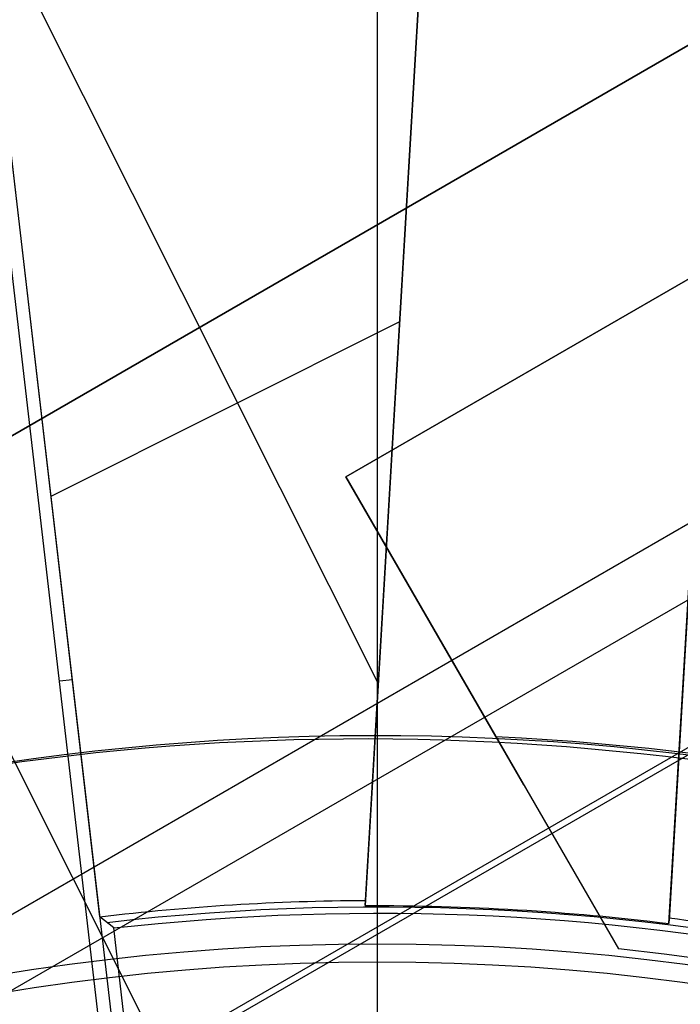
# Model space of a CAD drawing. Extents: x 19329 to 20306, y -2029 to -1182.
# Tile 27 of 66: x 19814 to 19821, y -1689 to -1680. Entities that reach past the tile are written whole.
import ezdxf

# ---------------------------------------------------------------- set-up
doc = ezdxf.new("R2010")
doc.units = 0
doc.layers.get('0').update_dxf_attribs({"linetype": 'CONTINUOUS'})
doc.layers.add('COLOR', color=7, linetype='CONTINUOUS')
doc.layers.add('LUZ', color=7, linetype='CONTINUOUS')

msp = doc.modelspace()

# ---------------------------------------------------------------- linework, layer by layer
for p, q in [((19839.6943862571, -1673.828211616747, 105.1250029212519), (19773.96714813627, -1711.7758502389, 105.1250029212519)), ((19837.13055058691, -1676.057036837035, 51.12500292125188), (19777.17928523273, -1710.669916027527, 51.12500292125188)), ((19837.78530688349, -1677.134834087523, 199.6250029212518), (19777.78530688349, -1711.7758502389, 199.6250029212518)), ((19837.72252590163, -1677.243573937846, 200.6250029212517), (19777.9108688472, -1711.7758502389, 200.6250029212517)), ((19785.29973529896, -1700.509189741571, 258.0844421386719), (19824.27087846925, -1678.009189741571, 258.0844421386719)), ((19824.27087846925, -1678.009189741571, 261.0844421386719), (19785.29973529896, -1700.50918974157, 261.0844421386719)), ((19824.27087846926, -1678.00918974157, 259.5844421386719), (19785.29973529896, -1700.50918974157, 259.5844421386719)), ((19822.77795235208, -1681.180532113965, 212.0844421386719), (19817.4766498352, -1684.24124054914, 212.0844421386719)), ((19817.4766498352, -1684.24124054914, 218.0844421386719), (19822.77795235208, -1681.180532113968, 218.0844421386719)), ((19817.4766498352, -1684.241240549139, 215.0844421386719), (19822.77795235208, -1681.180532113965, 215.0844421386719)), ((19820.12730109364, -1682.710886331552, 218.0844421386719), (19820.12730109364, -1682.710886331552, 212.0844421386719)), ((19817.4766498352, -1684.24124054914, 212.0844421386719), (19817.4766498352, -1684.24124054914, 218.0844421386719)), ((19817.4766498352, -1684.24124054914, 212.0844421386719), (19820.16603761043, -1688.899396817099, 212.0844421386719)), ((19818.95583712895, -1686.803268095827, 218.0844421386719), (19817.4766498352, -1684.24124054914, 218.0844421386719)), ((19819.23055265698, -1687.279089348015, 215.0844421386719), (19817.47664983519, -1684.241240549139, 215.0844421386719)), ((19818.82134372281, -1686.57031868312, 212.0844421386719), (19818.82134372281, -1686.57031868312, 218.0844421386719))]:
    msp.add_line(p, q)
at = {"extrusion": (0.1124755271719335, 0.194813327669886, 0.9743700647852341)}
msp.add_lwpolyline([(-18054.37167406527, -8257.823916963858), (-18054.88222366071, -8257.51494856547), (-18055.39076947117, -8257.201283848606), (-18055.89725107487, -8256.882941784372), (-18056.4016082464, -8256.559942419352), (-18056.90378097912, -8256.232306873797), (-18057.40370950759, -8255.900057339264), (-18057.90133433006, -8255.563217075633), (-18058.39659623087, -8255.221810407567), (-18058.88943630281, -8254.87586272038), (-18059.37979596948, -8254.525400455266), (-18059.86761700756, -8254.170451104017), (-18060.35284156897, -8253.811043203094), (-18060.83541220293, -8253.447206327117), (-18061.31527187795, -8253.07897108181), (-18061.79236400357, -8252.706369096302), (-18062.26663245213, -8252.3294330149), (-18062.73802158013, -8251.948196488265), (-18063.2064762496, -8251.562694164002), (-18063.67194184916, -8251.172961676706), (-18064.13436431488, -8250.779035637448), (-18064.59369015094, -8250.380953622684), (-18065.04986644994, -8249.978754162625), (-18065.50284091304, -8249.572476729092), (-18065.95256186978, -8249.16216172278), (-18066.39897829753, -8248.747850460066), (-18066.84203984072, -8248.32958515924), (-18067.28169682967, -8247.90740892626), (-18067.71790029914, -8247.481365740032), (-18068.1506020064, -8247.051500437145), (-18068.57975444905, -8246.617858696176), (-18069.00531088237, -8246.180487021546), (-18069.42722533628, -8245.73943272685), (-18069.84545263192, -8245.294743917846), (-18070.25994839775, -8244.846469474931), (-18070.67066908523, -8244.394659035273), (-18071.07757198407, -8243.939362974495), (-18071.48061523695, -8243.480632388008), (-18071.87975785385, -8243.018519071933), (-18072.27495972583, -8242.55307550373), (-18072.66618163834, -8242.084354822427), (-18073.05338528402, -8241.61241080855), (-18073.436533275, -8241.137297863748), (-18073.81558915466, -8240.659070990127), (-18074.19051740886, -8240.177785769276), (-18074.56128347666, -8239.693498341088), (-18074.9278537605, -8239.206265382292), (-18075.29019563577, -8238.716144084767), (-18075.64827745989, -8238.223192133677), (-18076.00206858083, -8237.727467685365), (-18076.35153934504, -8237.229029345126), (-18076.69666110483, -8236.727936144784), (-18077.03740622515, -8236.224247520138), (-18077.37374808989, -8235.718023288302), (-18077.70566110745, -8235.209323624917), (-18078.03312071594, -8234.698209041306), (-18078.35610338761, -8234.184740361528), (-18078.67458663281, -8233.668978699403), (-18078.98854900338, -8233.150985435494), (-18079.29797009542, -8232.630822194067), (-18079.60283055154, -8232.108550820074), (-18079.90311206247, -8231.584233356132), (-18080.19879736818, -8231.057932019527), (-18080.48987025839, -8230.529709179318), (-18080.77631557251, -8229.999627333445), (-18081.05811919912, -8229.467749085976), (-18081.33526807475, -8228.934137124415), (-18081.60775018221, -8228.398854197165), (-18081.87555454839, -8227.861963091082), (-18082.1386712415, -8227.323526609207), (-18082.39709136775, -8226.783607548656), (-18082.65080706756, -8226.242268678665), (-18082.89981151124, -8225.699572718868), (-18083.14409889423, -8225.15558231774), (-18083.38366443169, -8224.61036003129), (-18083.61850435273, -8224.063968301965), (-18083.8486158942, -8223.51646943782), (-18084.07399729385, -8222.967925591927), (-18084.29464778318, -8222.418398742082), (-18084.51056757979, -8221.867950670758), (-18084.7217578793, -8221.316642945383), (-18084.92822084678, -8220.764536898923), (-18085.1299596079, -8220.211693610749), (-18085.32697823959, -8219.658173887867), (-18085.51928176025, -8219.104038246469), (-18085.70687611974, -8218.549346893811), (-18085.88976818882, -8217.994159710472), (-18086.06796574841, -8217.438536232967), (-18086.24147747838, -8216.882535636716), (-18086.41031294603, -8216.326216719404), (-18086.57448259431, -8215.769637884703), (-18086.73399772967, -8215.212857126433), (-18086.88887050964, -8214.655932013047), (-18087.03911393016, -8214.098919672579), (-18087.1847418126, -8213.541876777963), (-18087.32576879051, -8212.984859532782), (-18087.46221029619, -8212.427923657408), (-18087.59408254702, -8211.871124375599), (-18087.72140253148, -8211.314516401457), (-18087.84418799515, -8210.758153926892), (-18087.96245742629, -8210.202090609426), (-18088.07623004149, -8209.646379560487), (-18088.18552577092, -8209.091073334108), (-18088.29036524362, -8208.536223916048), (-18088.39076977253, -8207.981882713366), (-18088.48676133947, -8207.428100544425), (-18088.57836257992, -8206.874927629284), (-18088.66559676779, -8206.322413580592), (-18088.74848780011, -8205.77060739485), (-18088.82706018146, -8205.21955744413), (-18088.90133900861, -8204.669311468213), (-18088.97134995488, -8204.119916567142), (-18089.03711925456, -8203.571419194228), (-18089.09867368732, -8203.023865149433), (-18089.15604056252, -8202.477299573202), (-18089.20924770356, -8201.931766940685), (-18089.25832343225, -8201.387311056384), (-18089.30329655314, -8200.843975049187), (-18089.34419633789, -8200.301801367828), (-18089.38105250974, -8199.76083177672), (-18089.41389522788, -8199.221107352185), (-18089.44275507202, -8198.682668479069), (-18089.46766302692, -8198.14555484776), (-18089.48865046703, -8197.609805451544), (-18089.50574914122, -8197.075458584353), (-18089.51899115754, -8196.542551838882), (-18089.52840896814, -8196.011122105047), (-18089.53403535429, -8195.481205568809), (-18089.5359034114, -8194.952837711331), (-18089.53410419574, -8194.434296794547), (-18089.52868554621, -8193.914263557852), (-18089.51961616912, -8193.392771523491), (-18089.50686506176, -8192.869854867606), (-18089.49040152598, -8192.3455484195), (-18089.4701951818, -8191.819887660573), (-18089.4462159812, -8191.29290872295), (-18089.41843422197, -8190.764648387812), (-18089.38682056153, -8190.235144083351), (-18089.35134603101, -8189.704433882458), (-18089.31198204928, -8189.172556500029), (-18089.26870043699, -8188.63955128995), (-18089.22147343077, -8188.105458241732), (-18089.17027369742, -8187.570317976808), (-18089.11507434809, -8187.034171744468), (-18089.05584895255, -8186.497061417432), (-18088.99257155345, -8185.95902948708), (-18088.92521668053, -8185.4201190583), (-18088.85375936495, -8184.880373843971), (-18088.77817515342, -8184.339838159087), (-18088.69844012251, -8183.798556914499), (-18088.61453089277, -8183.256575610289), (-18088.52642464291, -8182.713940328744), (-18088.43409912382, -8182.170697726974), (-18088.33753267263, -8181.62689502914), (-18088.23670422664, -8181.082580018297), (-18088.13159333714, -8180.537801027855), (-18088.02218018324, -8179.992606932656), (-18087.90844558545, -8179.447047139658), (-18087.79037101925, -8178.901171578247), (-18087.66793862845, -8178.355030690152), (-18087.54113123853, -8177.808675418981), (-18087.40993236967, -8177.262157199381), (-18087.27432624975, -8176.715527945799), (-18087.1342978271, -8176.168840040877), (-18086.9898327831, -8175.622146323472), (-18086.84091754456, -8175.075500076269), (-18086.68753929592, -8174.528955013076), (-18086.52968599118, -8173.982565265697), (-18086.3673463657, -8173.436385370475), (-18086.20050994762, -8172.890470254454), (-18086.02916706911, -8172.344875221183), (-18085.85330887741, -8171.799655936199), (-18085.67292734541, -8171.254868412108), (-18085.48801528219, -8170.710568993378), (-18085.29856634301, -8170.166814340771), (-18085.10457503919, -8169.623661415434), (-18084.90603674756, -8169.081167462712), (-18084.70294771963, -8168.539389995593), (-18084.49530509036, -8167.998386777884), (-18084.28310688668, -8167.458215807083), (-18084.06635203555, -8166.918935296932), (-18083.84504037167, -8166.380603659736), (-18083.61917264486, -8165.843279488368), (-18083.38875052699, -8165.307021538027), (-18083.15377661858, -8164.771888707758), (-18082.91425445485, -8164.237940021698), (-18082.67018851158, -8163.705234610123), (-18082.42158421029, -8163.173831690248), (-18082.16844792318, -8162.643790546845), (-18081.91078697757, -8162.115170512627), (-18081.64860965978, -8161.588030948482), (-18081.38192521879, -8161.062431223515), (-18081.11074386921, -8160.538430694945), (-18080.83507679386, -8160.016088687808), (-18080.55493614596, -8159.495464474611), (-18080.27033505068, -8158.976617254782), (-18079.98128760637, -8158.459606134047), (-18079.68780888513, -8157.944490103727), (-18079.38991493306, -8157.431328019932), (-18079.08762276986, -8156.920178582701), (-18078.78095038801, -8156.41110031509), (-18078.46991675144, -8155.904151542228), (-18078.15454179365, -8155.399390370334), (-18077.83484641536, -8154.896874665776), (-18077.51085248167, -8154.39666203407), (-18077.1825828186, -8153.898809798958), (-18076.85006120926, -8153.403374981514), (-18076.51331238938, -8152.910414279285), (-18076.17236204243, -8152.419984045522), (-18075.82723679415, -8151.932140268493), (-18075.47796420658, -8151.446938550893), (-18075.12457277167, -8150.964434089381), (-18074.76709190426, -8150.484681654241), (-18074.40555193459, -8150.007735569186), (-18074.03998410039, -8149.533649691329), (-18073.67042053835, -8149.062477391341), (-18073.29689427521, -8148.594271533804), (-18072.91943921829, -8148.12908445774), (-18072.53809014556, -8147.666967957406), (-18072.15288269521, -8147.207973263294), (-18071.76385335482, -8146.752151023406), (-18071.37103944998, -8146.29955128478), (-18070.97447913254, -8145.850223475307), (-18070.57421136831, -8145.404216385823), (-18070.1702759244, -8144.961578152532), (-18069.76271335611, -8144.522356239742), (-18069.35156499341, -8144.086597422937), (-18068.93687292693, -8143.654347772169), (-18068.51867999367, -8143.225652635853), (-18068.09702976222, -8142.800556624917), (-18067.67196651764, -8142.379103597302), (-18067.24353524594, -8141.961336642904), (-18066.81178161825, -8141.547298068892), (-18066.37675197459, -8141.137029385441), (-18065.93849330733, -8140.730571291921), (-18065.49705324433, -8140.327963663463), (-18065.05248003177, -8139.929245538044), (-18064.60482251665, -8139.534455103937), (-18064.15413012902, -8139.143629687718), (-18063.70045286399, -8138.756805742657), (-18063.24384126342, -8138.374018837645), (-18062.78434639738, -8137.995303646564), (-18062.32201984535, -8137.620693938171), (-18061.85691367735, -8137.250222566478), (-18061.38908043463, -8136.883921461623), (-18060.91857311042, -8136.521821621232), (-18060.4454451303, -8136.163953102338), (-18059.96975033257, -8135.810345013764), (-18059.49154294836, -8135.461025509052), (-18059.01087758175, -8135.116021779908), (-18058.5278091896, -8134.77536005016), (-18058.04239306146, -8134.439065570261), (-18057.55468479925, -8134.107162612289), (-18057.06474029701, -8133.779674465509), (-18056.57261572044, -8133.456623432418), (-18056.07836748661, -8133.138030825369), (-18055.58205224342, -8132.823916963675)], dxfattribs=at)
at = {"extrusion": (0.1124755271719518, 0.1948133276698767, 0.9743700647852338)}
msp.add_lwpolyline([(-18053.46081628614, -8132.823916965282), (-18053.98188590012, -8133.128708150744), (-18054.50100556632, -8133.438358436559), (-18055.01811201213, -8133.752850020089), (-18055.53314213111, -8134.072163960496), (-18056.04603300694, -8134.396280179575), (-18056.5567219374, -8134.725177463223), (-18057.06514645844, -8135.058833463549), (-18057.5712443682, -8135.397224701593), (-18058.07495375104, -8135.740326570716), (-18058.57621300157, -8136.088113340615), (-18059.07496084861, -8136.440558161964), (-18059.57113637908, -8136.797633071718), (-18060.06467906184, -8137.159308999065), (-18060.55552877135, -8137.525555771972), (-18061.04362581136, -8137.896342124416), (-18061.52891093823, -8138.271635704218), (-18062.01132538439, -8138.651403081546), (-18062.49081088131, -8139.035609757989), (-18062.96730968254, -8139.424220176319), (-18063.44076458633, -8139.817197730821), (-18063.91111895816, -8140.214504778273), (-18064.37831675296, -8140.616102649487), (-18064.84230253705, -8141.021951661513), (-18065.30302150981, -8141.432011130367), (-18065.76041952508, -8141.846239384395), (-18066.21444311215, -8142.264593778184), (-18066.66503949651, -8142.687030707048), (-18067.11215662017, -8143.113505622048), (-18067.55574316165, -8143.543973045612), (-18067.99574855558, -8143.978386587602), (-18068.43212301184, -8144.416698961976), (-18068.86481753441, -8144.858862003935), (-18069.29378393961, -8145.304826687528), (-18069.71897487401, -8145.754543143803), (-18070.1403438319, -8146.207960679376), (-18070.5578451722, -8146.665027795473), (-18070.9714341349, -8147.125692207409), (-18071.38106685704, -8147.589900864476), (-18071.78670038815, -8148.057599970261), (-18072.18829270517, -8148.528735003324), (-18072.58580272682, -8149.003250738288), (-18072.97919032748, -8149.481091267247), (-18073.36841635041, -8149.96220002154), (-18073.7534426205, -8150.446519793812), (-18074.13423195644, -8150.933992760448), (-18074.51074818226, -8151.424560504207), (-18074.88295613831, -8151.918164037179), (-18075.25082169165, -8152.414743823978), (-18075.61431174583, -8152.914239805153), (-18075.97339425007, -8153.416591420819), (-18076.32803820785, -8153.921737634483), (-18076.67821368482, -8154.429616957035), (-18077.0238918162, -8154.940167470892), (-18077.36504481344, -8155.453326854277), (-18077.70164597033, -8155.969032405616), (-18078.03366966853, -8156.487221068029), (-18078.36109138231, -8157.007829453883), (-18078.6838876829, -8157.53079386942), (-18079.00203624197, -8158.056050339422), (-18079.31551583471, -8158.583534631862), (-18079.62430634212, -8159.113182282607), (-18079.92838875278, -8159.644928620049), (-18080.22774516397, -8160.178708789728), (-18080.52235878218, -8160.714457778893), (-18080.81221392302, -8161.252110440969), (-18081.09729601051, -8161.791601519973), (-18081.37759157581, -8162.332865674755), (-18081.65308825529, -8162.875837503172), (-18081.92377478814, -8163.420451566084), (-18082.18964101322, -8163.966642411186), (-18082.45067786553, -8164.514344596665), (-18082.70687737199, -8165.063492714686), (-18082.9582326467, -8165.614021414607), (-18083.20473788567, -8166.165865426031), (-18083.44638836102, -8166.718959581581), (-18083.68318041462, -8167.273238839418), (-18083.91511145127, -8167.828638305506), (-18084.14217993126, -8168.385093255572), (-18084.36438536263, -8168.94253915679), (-18084.58172829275, -8169.500911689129), (-18084.79421029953, -8170.060146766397), (-18085.00183398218, -8170.620180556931), (-18085.20460295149, -8171.180949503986), (-18085.40252181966, -8171.742390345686), (-18085.59559618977, -8172.304440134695), (-18085.78383264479, -8172.867036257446), (-18085.96723873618, -8173.43011645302), (-18086.1458229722, -8173.993618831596), (-18086.31959480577, -8174.557481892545), (-18086.48856462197, -8175.121644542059), (-18086.65274372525, -8175.686046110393), (-18086.8121443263, -8176.250626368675), (-18086.96677952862, -8176.815325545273), (-18087.11666331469, -8177.380084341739), (-18087.26181053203, -8177.944843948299), (-18087.4022368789, -8178.509546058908), (-18087.53795888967, -8179.07413288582), (-18087.66899392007, -8179.638547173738), (-18087.79536013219, -8180.202732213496), (-18087.91707647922, -8180.766631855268), (-18088.03416269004, -8181.330190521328), (-18088.14663925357, -8181.89335321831), (-18088.25452740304, -8182.456065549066), (-18088.3578491, -8183.018273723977), (-18088.45662701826, -8183.579924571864), (-18088.55088452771, -8184.140965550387), (-18088.64064567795, -8184.701344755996), (-18088.72593518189, -8185.261010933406), (-18088.80677839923, -8185.819913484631), (-18088.88320131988, -8186.37800247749), (-18088.95523054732, -8186.935228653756), (-18089.02289328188, -8187.491543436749), (-18089.08621730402, -8188.046898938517), (-18089.14523095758, -8188.601247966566), (-18089.19996313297, -8189.154544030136), (-18089.25044325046, -8189.706741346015), (-18089.29670124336, -8190.257794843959), (-18089.3387675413, -8190.807660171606), (-18089.37667305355, -8191.356293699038), (-18089.41044915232, -8191.903652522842), (-18089.44012765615, -8192.44969446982), (-18089.46574081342, -8192.994378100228), (-18089.48732128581, -8193.537662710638), (-18089.50490213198, -8194.079508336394), (-18089.51851679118, -8194.619875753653), (-18089.5281990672, -8195.158726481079), (-18089.53398311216, -8195.696022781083), (-18089.53590341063, -8196.231727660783), (-18089.53415174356, -8196.743370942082), (-18089.5288765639, -8197.256467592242), (-18089.52004780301, -8197.770985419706), (-18089.50763566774, -8198.286891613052), (-18089.49161065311, -8198.804152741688), (-18089.47194355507, -8199.322734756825), (-18089.44860548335, -8199.842602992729), (-18089.42156787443, -8200.363722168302), (-18089.3908025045, -8200.886056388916), (-18089.35628150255, -8201.409569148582), (-18089.31797736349, -8201.934223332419), (-18089.27586296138, -8202.459981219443), (-18089.22991156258, -8202.986804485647), (-18089.18009683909, -8203.51465420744), (-18089.12639288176, -8204.043490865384), (-18089.06877421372, -8204.573274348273), (-18089.00721580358, -8205.103963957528), (-18088.9416930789, -8205.635518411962), (-18088.87218193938, -8206.167895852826), (-18088.79865877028, -8206.701053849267), (-18088.72110045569, -8207.234949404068), (-18088.63948439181, -8207.769538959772), (-18088.55378850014, -8208.304778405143), (-18088.46399124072, -8208.840623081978), (-18088.37007162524, -8209.377027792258), (-18088.27200923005, -8209.913946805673), (-18088.16978420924, -8210.451333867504), (-18088.06337730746, -8210.989142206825), (-18087.95276987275, -8211.527324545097), (-18087.83794386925, -8212.065833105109), (-18087.71888188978, -8212.60461962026), (-18087.59556716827, -8213.143635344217), (-18087.46798359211, -8213.682831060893), (-18087.33611571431, -8214.222157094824), (-18087.19994876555, -8214.76156332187), (-18087.05946866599, -8215.300999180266), (-18086.91466203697, -8215.840413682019), (-18086.7655162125, -8216.379755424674), (-18086.61201925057, -8216.918972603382), (-18086.45415994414, -8217.458013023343), (-18086.29192783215, -8217.996824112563), (-18086.12531321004, -8218.53535293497), (-18085.9543071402, -8219.073546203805), (-18085.77890146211, -8219.611350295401), (-18085.5990888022, -8220.148711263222), (-18085.41486258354, -8220.685574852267), (-18085.22621703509, -8221.221886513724), (-18085.03314720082, -8221.757591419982), (-18084.83564894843, -8222.292634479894), (-18084.63371897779, -8222.826960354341), (-18084.42735482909, -8223.360513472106), (-18084.21655489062, -8223.893238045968), (-18084.0013184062, -8224.425078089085), (-18083.78164548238, -8224.955977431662), (-18083.5575370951, -8225.48587973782), (-18083.32899509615, -8226.014728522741), (-18083.09602221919, -8226.542467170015), (-18082.85862208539, -8227.069038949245), (-18082.61679920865, -8227.594387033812), (-18082.37055900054, -8228.118454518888), (-18082.11990777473, -8228.641184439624), (-18081.86485275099, -8229.162519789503), (-18081.60540205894, -8229.682403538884), (-18081.34156474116, -8230.200778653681), (-18081.07335075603, -8230.717588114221), (-18080.80077098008, -8231.232774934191), (-18080.52383720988, -8231.746282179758), (-18080.24256216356, -8232.258052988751), (-18079.95695948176, -8232.768030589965), (-18079.66704372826, -8233.276158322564), (-18079.37283039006, -8233.782379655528), (-18079.07433587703, -8234.286638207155), (-18078.7715775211, -8234.788877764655), (-18078.46457357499, -8235.289042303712), (-18078.15334321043, -8235.787076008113), (-18077.83790651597, -8236.282923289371), (-18077.51828449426, -8236.776528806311), (-18077.19449905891, -8237.267837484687), (-18076.86657303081, -8237.756794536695), (-18076.53453013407, -8238.243345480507), (-18076.1983949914, -8238.727436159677), (-18075.85819311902, -8239.209012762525), (-18075.51395092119, -8239.688021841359), (-18075.16569568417, -8240.16441033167), (-18074.81345556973, -8240.638125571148), (-18074.45725960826, -8241.10911531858), (-18074.09713769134, -8241.577327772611), (-18073.73312056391, -8242.042711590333), (-18073.36523981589, -8242.505215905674), (-18072.99352787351, -8242.964790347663), (-18072.61801799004, -8243.421385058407), (-18072.23874423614, -8243.874950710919), (-18071.85574148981, -8244.325438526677), (-18071.46904542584, -8244.77280029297), (-18071.07869250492, -8245.216988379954), (-18070.68471996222, -8245.657955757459), (-18070.28716579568, -8246.095656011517), (-18069.88606875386, -8246.530043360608), (-18069.48146832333, -8246.961072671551), (-18069.0734047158, -8247.38869947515), (-18068.66191885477, -8247.812879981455), (-18068.24705236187, -8248.23357109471), (-18067.82884754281, -8248.650730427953), (-18067.40734737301, -8249.06431631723), (-18066.9825954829, -8249.474287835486), (-18066.55463614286, -8249.880604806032), (-18066.12351424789, -8250.283227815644), (-18065.68927530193, -8250.682118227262), (-18065.25196540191, -8251.077238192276), (-18064.81163122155, -8251.468550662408), (-18064.36831999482, -8251.85601940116), (-18063.92207949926, -8252.239608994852), (-18063.47295803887, -8252.619284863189), (-18063.02100442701, -8252.995013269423), (-18062.56626796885, -8253.366761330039), (-18062.1087984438, -8253.734497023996), (-18061.6486460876, -8254.098189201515), (-18061.18586157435, -8254.457807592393), (-18060.72049599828, -8254.813322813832), (-18060.25260085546, -8255.164706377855), (-18059.78222802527, -8255.511930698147), (-18059.30942975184, -8255.85496909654), (-18058.83425862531, -8256.193795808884), (-18058.35676756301, -8256.528385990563), (-18057.8770097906, -8256.858715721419), (-18057.39503882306, -8257.18476201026), (-18056.91090844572, -8257.50650279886), (-18056.42467269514, -8257.82391696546)], dxfattribs=at)
msp.add_lwpolyline([(19820.87244720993, -1687.031256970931), (19820.62911080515, -1687.001688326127), (19820.38552302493, -1686.974413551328), (19820.1417063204, -1686.949438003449), (19819.89768314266, -1686.926767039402), (19819.65347594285, -1686.9064060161), (19819.40910717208, -1686.888360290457), (19819.16459928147, -1686.872635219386), (19818.91997472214, -1686.859236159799), (19818.67525594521, -1686.84816846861), (19818.43046540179, -1686.839437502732), (19818.18562554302, -1686.833048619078), (19817.94075882, -1686.829007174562), (19817.69588768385, -1686.827318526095), (19817.45103458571, -1686.827988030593), (19817.20622197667, -1686.831021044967), (19816.96147230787, -1686.836422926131), (19816.71680803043, -1686.844199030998), (19816.47225159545, -1686.854354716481), (19816.22782545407, -1686.866895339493), (19815.98355205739, -1686.881826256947), (19815.73945385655, -1686.899152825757), (19815.49555330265, -1686.918880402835), (19815.25187284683, -1686.941014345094), (19815.0084349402, -1686.965560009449), (19814.76526203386, -1686.992522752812), (19814.52237657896, -1687.021907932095), (19814.27980102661, -1687.053720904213), (19814.03755782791, -1687.087967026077)])
at = {"extrusion": (0.8660254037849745, 0.4999999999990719, 1.393831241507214e-13)}
msp.add_lwpolyline([(-11372.71280086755, 212.0844421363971), (-11372.59509715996, 212.2137927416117), (-11372.43501080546, 212.3975201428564), (-11372.27844155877, 212.5866587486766), (-11372.12601816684, 212.7806795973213), (-11371.97836937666, 212.9790537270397), (-11371.83607053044, 213.1812494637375), (-11371.69954341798, 213.3866219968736), (-11371.5691864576, 213.5944726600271), (-11371.44539806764, 213.8041027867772), (-11371.32853298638, 214.014788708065), (-11371.21877176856, 214.2257070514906), (-11371.11625155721, 214.4360095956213), (-11371.02110949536, 214.6448481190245), (-11370.93846504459, 214.8390959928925), (-11370.85902588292, 215.0391679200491), (-11370.78333515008, 215.2444546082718), (-11370.71193598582, 215.4543467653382), (-11370.64533410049, 215.6682229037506), (-11370.5838727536, 215.8854086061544), (-11370.52785140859, 216.1052151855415), (-11370.4775695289, 216.3269539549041), (-11370.43327806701, 216.5499543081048), (-11370.39505393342, 216.7735081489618), (-11370.3629355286, 216.9968705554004), (-11370.33696125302, 217.219296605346), (-11370.31712324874, 217.4400366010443), (-11370.30323587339, 217.658322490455), (-11370.29507085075, 217.8733818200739), (-11370.29239990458, 218.0844421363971)], dxfattribs=at)
at = {"extrusion": (0, 0, -1)}
for centre, radius, start, end in [((-19817.78530688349, -1711.7758502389, -89.37470231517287), 70.9424557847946, 329.9999999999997, 149.9999999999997), ((-19817.78530688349, -1711.7758502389, -46.50000292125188), 70.9424557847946, 329.9999999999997, 149.9999999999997), ((-19817.78530688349, -1711.7758502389, -259.6250029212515), 65.00000000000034, 330.0000000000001, 150.0000000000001), ((-19817.78530688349, -1711.7758502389, -259.6250029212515), 64, 329.9999999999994, 149.9999999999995), ((-19817.78530688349, -1711.7758502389, -88.12500292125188), 52.0912327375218, 329.9999999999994, 149.9999999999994), ((-19817.78530688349, -1711.7758502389, -62.12500292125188), 47.0345567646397, 330.0000000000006, 150.0000000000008), ((-19817.78530688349, -1711.7758502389, -199.6250029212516), 39.9999999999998, 330.0000000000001, 150.0000000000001), ((-19817.78530688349, -1711.7758502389, -89.37470231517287), 70.94245578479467, 149.9999999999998, 329.9999999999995), ((-19817.78530688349, -1711.7758502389, -46.50000292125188), 70.94245578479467, 149.9999999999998, 329.9999999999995), ((-19817.78530688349, -1711.7758502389, -259.6250029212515), 65.00000000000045, 150.0000000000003, 329.9999999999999), ((-19817.78530688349, -1711.7758502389, -259.6250029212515), 64, 149.9999999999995, 329.9999999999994), ((-19817.78530688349, -1711.7758502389, -88.12500292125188), 52.0912327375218, 149.9999999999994, 329.9999999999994), ((-19817.78530688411, -1711.775850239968, -218.0844421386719), 24.99999999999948, 92.68363884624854, 236.5601872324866), ((-19817.78530688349, -1711.7758502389, -62.12500292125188), 47.0345567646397, 150.0000000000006, 330.0000000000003)]:
    msp.add_arc(centre, radius, start, end, dxfattribs=at)
for centre, radius, start, end in [((19817.78530688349, -1711.7758502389, 89.37470231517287), 73.2424557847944, 30.00000000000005, 210.0000000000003), ((19817.78530688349, -1711.7758502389, 68.68735261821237), 73.24245578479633, 91.17126672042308, 191.5820307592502), ((19817.78530688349, -1711.7758502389, 46.50000292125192), 71.74245578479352, 52.49999999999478, 187.5000000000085), ((19817.78530692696, -1711.775850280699, 88.63012703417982), 71.44457953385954, 30.00000004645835, 209.9999999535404), ((19817.78530688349, -1711.7758502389, 89.05580518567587), 71.21139006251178, 29.99999999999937, 209.9999999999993), ((19817.78530688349, -1711.775850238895, 88.1250029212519), 70.93945536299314, 74.99999999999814, 165.0000000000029), ((19817.78530688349, -1711.7758502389, 245.6831232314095), 65.00000000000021, 29.99999999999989, 209.9999999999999), ((19817.78530688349, -1711.7758502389, 245.6831232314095), 64.00000000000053, 29.99999999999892, 209.9999999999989), ((19817.78530688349, -1711.775850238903, 211.3914713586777), 58.01326896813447, 30.00000000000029, 209.9999999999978), ((19817.78530688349, -1711.775850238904, 212.0545527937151), 57.26209357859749, 30.00000000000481, 209.9999999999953), ((19817.78530688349, -1711.7758502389, 67.12500292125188), 53.5819397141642, 30.00000000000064, 210.0000000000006), ((19817.78530688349, -1711.7758502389, 65.62055118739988), 53.58193971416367, 29.99999999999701, 209.999999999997), ((19817.78530688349, -1711.7758502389, 67.12500292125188), 52.0912327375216, 30.00000000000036, 210.0000000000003), ((19817.78530688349, -1711.7758502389, 77.62500292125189), 52.09123273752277, 30.00000000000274, 210.0000000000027), ((19817.78530688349, -1711.7758502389, 62.12500292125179), 51.59084318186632, 88.45819037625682, 151.5418096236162), ((19817.78530688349, -1711.7758502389, 105.1250029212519), 43.8181587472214, 29.99999999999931, 209.9999999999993), ((19817.78530688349, -1711.7758502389, 52.53957701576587), 42.50584972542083, 30.00000000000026, 210.0000000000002), ((19817.78530688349, -1711.7758502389, 200.6250029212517), 39.8744380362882, 29.99999999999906, 209.999999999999), ((19817.78530688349, -1711.7758502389, 89.37470231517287), 73.2424557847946, 210.0000000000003, 30.00000000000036), ((19817.78530686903, -1711.775850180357, 88.63012703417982), 71.44457953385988, 210.0000000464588, 29.9999999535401), ((19817.78530688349, -1711.775850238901, 89.05580518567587), 71.21139006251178, 209.999999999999, 29.99999999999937), ((19817.78530688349, -1711.7758502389, 245.6831232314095), 64.99999999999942, 209.9999999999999, 29.99999999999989), ((19817.78530688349, -1711.7758502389, 245.6831232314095), 63.99999999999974, 210.0000000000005, 30.00000000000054), ((19817.78530688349, -1711.775850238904, 211.3914713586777), 58.01326896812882, 209.9999999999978, 30.00000000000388), ((19817.78530688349, -1711.775850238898, 212.0545527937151), 57.2620935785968, 210.0000000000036, 29.99999999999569), ((19817.78530688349, -1711.7758502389, 67.12500292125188), 53.5819397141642, 210.0000000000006, 30.00000000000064), ((19817.78530688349, -1711.7758502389, 65.62055118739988), 53.58193971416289, 209.9999999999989, 29.99999999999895), ((19817.78530688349, -1711.7758502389, 67.12500292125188), 52.0912327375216, 210.0000000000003, 30.00000000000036), ((19817.78530688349, -1711.7758502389, 77.62500292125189), 52.09123273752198, 210.0000000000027, 30.00000000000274), ((19817.78530688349, -1711.7758502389, 108.2592404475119), 24.9768136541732, 29.99999999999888, 209.9999999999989), ((19817.78530688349, -1711.7758502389, 125.2198510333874), 24.97681365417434, 30.00000000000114, 210.0000000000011), ((19817.78530688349, -1711.7758502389, 144.2327851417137), 22.92449013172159, 30.00000000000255, 210.0000000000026), ((19817.78530688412, -1711.775850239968, 212.0844421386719), 22.99999999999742, 303.7393352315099, 84.05867010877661), ((19817.78530688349, -1711.7758502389, 144.2250029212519), 22.7459328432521, 30.00000000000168, 210.0000000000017)]:
    msp.add_arc(centre, radius, start, end)
at = {"layer": 'COLOR'}
for p, q in [((19817.78531401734, -1638.775860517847, 43.50000292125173), (19817.78531401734, -1784.775874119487, 43.50000292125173)), ((19818.21101117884, -1679.274507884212, 38.60000054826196), (19817.66753729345, -1688.472164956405, 38.60000054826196)), ((19817.66908488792, -1688.445973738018, 37.10000054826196), (19818.20946513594, -1679.300672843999, 37.10000054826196)), ((19817.67063248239, -1688.419782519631, 35.60000054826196), (19818.20791909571, -1679.326837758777, 35.60000054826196)), ((19817.79680949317, -1686.284384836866, 35.60000054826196), (19814.39788862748, -1679.502344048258, 35.60000054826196)), ((19820.66231382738, -1688.649121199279, 38.60000054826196), (19821.20578771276, -1679.451464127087, 38.60000054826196)), ((19821.20424166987, -1679.477629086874, 37.10000054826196), (19820.66386141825, -1688.622930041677, 37.10000054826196)), ((19821.20269562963, -1679.503794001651, 35.60000054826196), (19820.66540901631, -1688.596738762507, 35.60000054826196)), ((19814.11637068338, -1680.560408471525, 35.43637830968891), (19815.23174157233, -1690.173206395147, 35.43637830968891)), ((19815.04989420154, -1688.581179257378, 35.60000054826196), (19814.1188665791, -1680.557139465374, 35.60000054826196)), ((19815.10635113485, -1690.188447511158, 28.2000005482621), (19814.00598688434, -1680.704983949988, 28.2000005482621)), ((19814.56828145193, -1684.430411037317, 35.60000054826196), (19818.00822461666, -1682.706432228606, 35.60000054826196)), ((19817.93927423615, -1683.873336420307, 35.60000054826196), (19817.93927423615, -1683.873336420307, 38.60000054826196)), ((19814.64991431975, -1686.254657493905, 28.20000054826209), (19814.77822099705, -1686.239770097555, 35.60000054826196)), ((19817.66753729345, -1688.472164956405, 38.60000054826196), (19817.67063248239, -1688.419782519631, 35.60000054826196)), ((19815.18672887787, -1688.68960655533, 42.6710611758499), (19815.04989420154, -1688.581179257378, 35.60000054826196)), ((19820.66540901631, -1688.596738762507, 35.60000054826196), (19820.66231382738, -1688.649121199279, 38.60000054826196)), ((19815.18672887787, -1688.68960655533, 42.6710611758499), (19815.38950949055, -1688.671179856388, 42.87461420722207)), ((19815.55069701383, -1691.826457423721, 42.67106117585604), (19815.18672887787, -1688.68960655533, 42.6710611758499))]:
    msp.add_line(p, q, dxfattribs=at)
at = {"layer": 'COLOR', "extrusion": (0, 0, -1)}
for centre, radius, start, end in [((-19817.78531401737, -1711.775867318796, 10.54089386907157), 152.392098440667, 333.3815781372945, 153.3815781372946), ((-19817.78531401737, -1711.775867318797, -43.50000292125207), 74.99999999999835, 63.38157813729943, 243.3815781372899), ((-19817.78531401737, -1711.775867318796, -18.68835025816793), 83.81579491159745, 333.3815781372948, 153.3815781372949), ((-19817.78531401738, -1711.7758673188, -43.50000292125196), 73.00000000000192, 63.38157813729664, 243.3815781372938), ((-19817.78531401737, -1711.775867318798, -33.3991820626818), 72.99999999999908, 63.38157813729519, 243.3815781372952), ((-19817.78531401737, -1711.775867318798, -32.97295255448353), 74.99999999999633, 63.38157813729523, 243.3815781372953), ((-19817.78531401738, -1711.775867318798, -43.50000292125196), 73.00000000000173, 63.38157813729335, 243.3815781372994), ((-19817.78531401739, -1711.775867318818, -26.2000005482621), 61.09154780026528, 333.3815781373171, 153.3815781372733), ((-19817.78531401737, -1711.775867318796, 10.54089386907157), 152.3920984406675, 153.3815781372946, 333.3815781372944), ((-19817.79341637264, -1711.771824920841, -28.2000005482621), 59.50000000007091, 333.3815781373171, 153.3815781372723), ((-19817.79341637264, -1711.771824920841, -26.2000005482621), 59.50000000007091, 333.3815781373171, 153.3815781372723), ((-19817.79341637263, -1711.771824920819, -27.2000005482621), 59.50000000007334, 333.3815781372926, 153.3815781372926), ((-19817.78531401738, -1711.775867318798, -43.50000292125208), 74.99999999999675, 243.3815781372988, 63.38157813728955), ((-19817.78531401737, -1711.775867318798, -32.97295255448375), 75.00000000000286, 243.3815781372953, 63.38157813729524), ((-19817.78531401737, -1711.775867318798, -33.39918206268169), 73.00000000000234, 243.3815781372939, 63.38157813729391), ((-19817.78531401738, -1711.775867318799, -43.50000292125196), 72.99999999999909, 243.3815781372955, 63.38157813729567), ((-19817.78531401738, -1711.775867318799, -43.50000292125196), 72.99999999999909, 243.3815781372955, 63.38157813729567), ((-19817.79341637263, -1711.771824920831, -38.60000054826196), 35.0000000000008, 333.3815781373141, 153.3815781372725), ((-19817.78531401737, -1711.775867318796, -18.68835025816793), 83.81579491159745, 153.3815781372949, 333.3815781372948), ((-19817.79341637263, -1711.771824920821, -38.60000054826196), 32.50000000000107, 336.0269384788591, 90.73621779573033), ((-19817.78531401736, -1711.775867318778, -26.2000005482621), 61.09154780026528, 153.381578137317, 333.3815781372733), ((-19817.79341637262, -1711.771824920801, -28.2000005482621), 59.50000000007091, 153.3815781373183, 333.3815781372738), ((-19817.79341637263, -1711.771824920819, -27.2000005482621), 59.50000000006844, 153.3815781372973, 333.3815781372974), ((-19817.79341637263, -1711.771824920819, -39.2373073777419), 23.28887576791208, 83.40894617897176, 103.3542100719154), ((-19817.79341637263, -1711.771824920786, -35.60000054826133), 23.3523651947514, 83.25309833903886, 89.69874438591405), ((-19817.79341637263, -1711.771824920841, -42.87461420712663), 23.22538634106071, 84.0590510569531, 102.7041052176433), ((-19817.79341637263, -1711.771824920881, -38.60000054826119), 23.30000000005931, 89.69045600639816, 97.07270026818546)]:
    msp.add_arc(centre, radius, start, end, dxfattribs=at)
at = {"layer": 'COLOR'}
for centre, radius, start, end in [((19817.78531401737, -1711.775867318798, -35.79999945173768), 153, 26.61842186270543, 206.618421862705), ((19817.78531401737, -1711.775867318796, -11.46081713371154), 152.9999999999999, 26.61842186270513, 206.6184218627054), ((19817.78531401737, -1711.775867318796, -23.63040829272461), 153.0000000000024, 26.61842186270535, 206.6184218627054), ((19817.78531401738, -1711.775867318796, -10.90949982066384), 152.8342956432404, 26.61842186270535, 206.6184218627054), ((19817.78531401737, -1711.775867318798, -35.79999945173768), 150, 26.61842186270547, 206.618421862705), ((19817.78531401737, -1711.775867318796, -11.46081713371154), 153, 206.6184218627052, 26.6184218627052), ((19817.78531401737, -1711.775867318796, -35.79999945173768), 153, 206.6184218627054, 26.61842186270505), ((19817.78531401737, -1711.775867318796, -23.63040829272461), 152.9999999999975, 206.6184218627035, 26.61842186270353), ((19817.78531401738, -1711.775867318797, -10.90949982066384), 152.8342956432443, 206.6184218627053, 26.61842186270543), ((19817.78531401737, -1711.775867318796, -35.79999945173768), 150, 206.6184218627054, 26.61842186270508), ((19817.79341637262, -1711.771824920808, 30.300000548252), 34.99999999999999, 26.61842186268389, 206.6184218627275), ((19817.79341637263, -1711.771824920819, 34.45000054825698), 35.0000000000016, 26.61842186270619, 206.6184218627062), ((19817.79341637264, -1711.771824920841, 26.2000005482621), 59.50000000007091, 206.6184218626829, 26.61842186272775), ((19817.79341637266, -1711.771824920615, 35.60000054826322), 23.35236519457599, 76.48994206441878, 82.93558811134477)]:
    msp.add_arc(centre, radius, start, end, dxfattribs=at)
at = {"layer": 'LUZ'}
for p, q in [((19757.09869642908, -1573.234548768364, -31.04999945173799), (19892.57148815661, -1843.242937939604, -31.04999945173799)), ((19757.09869642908, -1573.234548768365, -32.54999945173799), (19892.57148815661, -1843.242937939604, -32.54999945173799))]:
    msp.add_line(p, q, dxfattribs=at)

doc.saveas('drawing.dxf')
